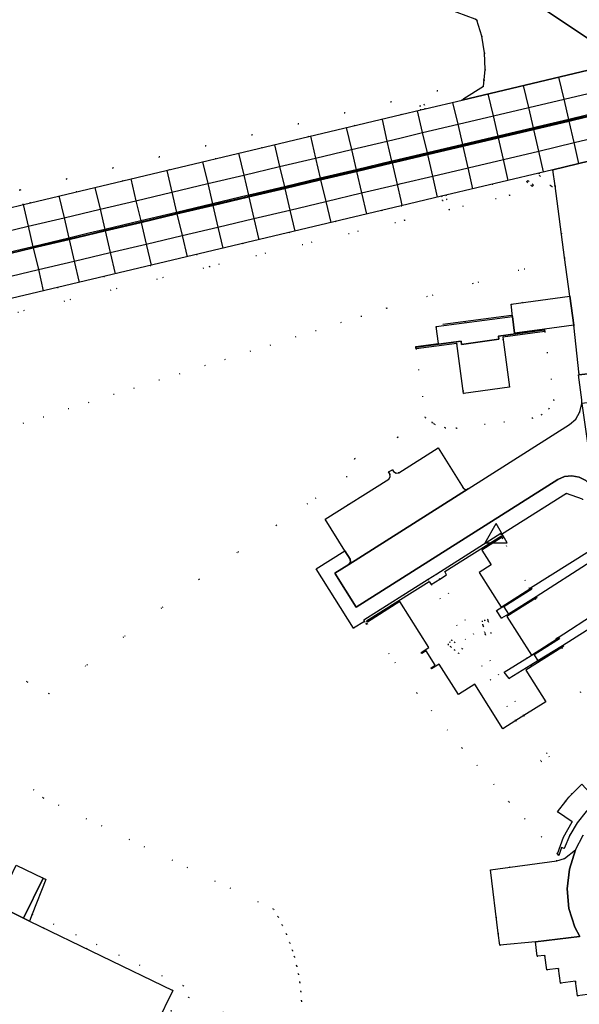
# Model space of a CAD drawing. Header units: metres. Extents: x 174791 to 179073, y 406431 to 409043.
# Tile 193 of 256: x 176948 to 177024, y 408032 to 408166. Entities that reach past the tile are written whole.
import ezdxf

# ---------------------------------------------------------------- set-up
doc = ezdxf.new("R2010")
doc.units = ezdxf.units.M
doc.linetypes.add('DOT', pattern=[6.35, 0, -6.35])
doc.layers.get('0').update_dxf_attribs({"color": 254})
for name, color, linetype in [('meetpunt_NAP-meting', 254, 'Continuous'), ('panden', 254, 'Continuous'), ('panden_ondergronds', 254, 'Continuous'), ('scheiding_muur', 254, 'Continuous'), ('terreindeelbegroeid', 254, 'DOT'), ('terreindeelonbegroeid', 254, 'DOT'), ('wegdeel_opstelplaats', 254, 'Continuous'), ('wegdeel_parkeervlak', 254, 'Continuous'), ('wegdeel_rijbaan', 254, 'Continuous'), ('wegdeel_rolbaan', 254, 'Continuous'), ('wegdeel_voetpad', 254, 'Continuous'), ('weginrichtingselement_markering_vliegtuigverharding', 254, 'Continuous'), ('weginrichtingselement_voeg_vliegtuigverharding', 254, 'Continuous')]:
    doc.layers.add(name, color=color, linetype=linetype)
doc.styles.add('MONOTXT', font='monotxt', dxfattribs={"height": 0.2})

# ---------------------------------------------------------------- blocks, each defined once
blk = doc.blocks.new('092')
at = {"color": 0, "linetype": 'Continuous'}
for p, q in [((-1.5, -0.862), (0, 1.732)), ((1.5, -0.862), (0, 1.732)), ((-1.5, -0.862), (1.5, -0.862))]:
    blk.add_line(p, q, dxfattribs=at)
at = {"color": 0, "linetype": 'Continuous', "style": 'MONOTXT', "width": 0.76}
blk.add_attdef('TAG00', (2, 3), '', height=2.5, dxfattribs=at)

msp = doc.modelspace()

# ---------------------------------------------------------------- linework, layer by layer
at = {"layer": 'panden'}
for points in [[(177019.459, 408123.492, 0), (177013.79, 408122.732, 0), (177014.696, 408115.973, 0), (177008.461, 408115.137, 0), (177007.555, 408121.897, 0), (177002.033, 408121.157, 0), (177001.999, 408121.405, 0), (177008.135, 408122.22, 0), (177008.195, 408121.774, 0), (177013.249, 408122.457, 0), (177013.189, 408122.903, 0), (177019.426, 408123.74, 0)], [(176948.866, 408044.093, 0), (176949.691, 408043.693, 0), (176969.087, 408034.286, 0), (176966.894, 408029.765, 0), (176969.941, 408028.282, 0), (176968.332, 408024.869, 0), (176966.722, 408021.457, 0), (176963.597, 408022.967, 0), (176961.405, 408018.446, 0), (176933.569, 408031.938, 0), (176941.194, 408047.813, 0), (176945.257, 408045.843, 0)]]:
    msp.add_polyline3d(points, close=True, dxfattribs=at)
at = {"layer": 'panden_ondergronds'}
msp.add_polyline3d([(177010.583, 408090.902, 0), (177013.543, 408086.206, 0), (177017.59, 408088.758, 0), (177017.621, 408088.777, 0), (177017.702, 408088.65, 0), (177013.901, 408086.254, 0), (177014.53, 408085.257, 0), (177014.542, 408085.238, 0), (177018.278, 408087.594, 0), (177018.285, 408087.599, 0), (177018.367, 408087.474, 0), (177018.358, 408087.468, 0), (177014.343, 408084.937, 0), (177017.648, 408079.691, 0), (177021.196, 408081.927, 0), (177021.361, 408082.031, 0), (177021.44, 408081.904, 0), (177018.008, 408079.74, 0), (177018.523, 408078.921, 0), (177018.55, 408078.877, 0), (177021.855, 408080.961, 0), (177021.896, 408080.987, 0), (177021.976, 408080.859, 0), (177021.767, 408080.727, 0), (177016.893, 408077.655, 0), (177019.586, 408073.383, 0), (177016.615, 408071.511, 0), (177015.542, 408070.835, 0), (177013.79, 408069.731, 0), (177009.978, 408075.78, 0), (177007.757, 408074.379, 0), (177005.172, 408078.483, 0), (177004.131, 408077.826, 0), (177004.05, 408077.952, 0), (177004.626, 408078.317, 0), (177003.379, 408080.296, 0), (177002.804, 408079.933, 0), (177002.723, 408080.06, 0), (177003.765, 408080.718, 0), (176999.839, 408086.943, 0), (176995.441, 408084.17, 0), (176995.334, 408084.338, 0), (177003.794, 408089.671, 0), (177004.06, 408089.248, 0), (177004.085, 408089.264, 0), (177005.252, 408089.999, 0), (177006.146, 408090.563, 0), (177005.912, 408091.005, 0), (177013.607, 408095.857, 0), (177013.713, 408095.688, 0), (177010.921, 408093.928, 0), (177012.191, 408091.913, 0)], close=True, dxfattribs=at)
at = {"layer": 'scheiding_muur'}
for p, q in [((177005.645, 408124.498), (177014.962, 408125.736)), ((176950.149, 408046.742), (176951.061, 408048.538))]:
    msp.add_line(p, q, dxfattribs=at)
at = {"layer": 'terreindeelbegroeid'}
for points in [[(177010.023, 408165.809, 0), (177010.255, 408165.662, 0), (177010.937, 408163.494, 0), (177011.318, 408161.253, 0), (177011.392, 408158.982, 0), (177011.25, 408157.606, 0), (176948.372, 408142.666, 0), (176943.907, 408141.566, 0), (176943.324, 408141.423, 0), (176938.409, 408140.212, 0), (176934.501, 408139.113, 0), (176930.086, 408137.655, 0), (176924.937, 408137.365, 0), (176920.886, 408137.713, 0), (176916.927, 408138.629, 0), (176912.909, 408140.202, 0), (176909.177, 408142.359, 0), (176904.466, 408146.125, 0), (176899.611, 408151.743, 0), (176896.536, 408154.914, 0), (176892.512, 408158.727, 0), (176888.353, 408162.295, 0), (176884.626, 408165.191, 0), (176878.063, 408169.748, 0)], [(176943.907, 408141.566, 0), (176948.372, 408142.666, 0), (177011.25, 408157.606, 0), (177011.158, 408156.721, 0), (177008.502, 408155.06, 0), (177008.285, 408154.841, 0), (177003.266, 408153.651, 0), (177003.128, 408154.235, 0), (177002.544, 408154.097, 0), (177002.682, 408153.513, 0), (177000, 408152.877, 0), (176948.842, 408140.722, 0), (176944.386, 408139.624, 0)], [(176947.196, 408127.975, 0), (177000, 408140.52, 0), (177005.479, 408141.824, 0), (177005.618, 408141.24, 0), (177006.201, 408141.379, 0), (177006.063, 408141.962, 0), (177018.674, 408144.964, 0), (177018.785, 408144.569, 0), (177020.25, 408143.283, 0), (177014.684, 408141.958, 0), (177006.526, 408140.016, 0), (177000.462, 408138.574, 0), (176974.06, 408132.302, 0), (176948.086, 408126.131, 0)], [(176948.086, 408126.131, 0), (176974.06, 408132.302, 0), (177000.462, 408138.574, 0), (177006.526, 408140.016, 0), (177014.684, 408141.958, 0), (177020.25, 408143.283, 0), (177020.417, 408143.137, 0), (177020.852, 408143.215, 0), (177022.146, 408133.555, 0), (176998.047, 408126.674, 0), (176920.776, 408102.221, 0)], [(176916.161, 408093.35, 0), (176949.354, 408076.081, 0), (176952.319, 408074.446, 0), (176972.66, 408089.969, 0), (176983.109, 408097.273, 0), (176992.641, 408103.849, 0), (176993.68, 408106.263, 0), (176999.553, 408109.193, 0), (177004.234, 408111.178, 0), (177004.521, 408110.97, 0), (177005.973, 408110.472, 0), (177007.507, 408110.419, 0), (177017.791, 408111.797, 0), (177019.025, 408112.24, 0), (177020.036, 408113.076, 0), (177020.703, 408114.205, 0), (177019.459, 408123.492, 0), (177019.426, 408123.74, 0), (177019.415, 408123.819, 0), (177023.38, 408124.35, 0), (177024.108, 408117.662, 0), (177024.034, 408117.662, 0), (177024.494, 408114.243, 0)], [(177024.231, 408112.644, 0), (177023.657, 408111.665, 0), (177022.818, 408110.902, 0), (177009.071, 408102.195, 0), (177008.695, 408102.118, 0), (177008.386, 408102.344, 0), (177005.021, 408107.749, 0), (176999.699, 408104.39, 0), (176999.312, 408104.324, 0), (176998.991, 408104.55, 0), (176998.844, 408104.8, 0), (176998.318, 408104.494, 0), (176998.495, 408104.234, 0), (176998.544, 408103.856, 0), (176998.338, 408103.534, 0), (176989.723, 408098.088, 0), (176992.383, 408093.811, 0), (176988.5, 408091.369, 0), (176993.559, 408083.337, 0), (176995.04, 408084.265, 0), (176995.275, 408083.895, 0), (176995.404, 408083.977, 0), (177002.132, 408074.575, 0), (177008.262, 408067.122, 0), (177014.61, 408059.854, 0), (177021.17, 408052.776, 0), (177021.352, 408052.585, 0), (177021.725, 408053.667, 0), (177022.085, 408053.536, 0), (177022.861, 408055.32, 0), (177023.866, 408056.986, 0), (177025.082, 408058.505, 0)], [(177024.49, 408062.229, 0), (177023.145, 408060.885, 0), (177016.615, 408071.511, 0), (177005.252, 408089.999, 0), (177004.833, 408090.681, 0), (177013.509, 408096.171, 0), (177013.599, 408096.028, 0), (177013.849, 408095.633, 0), (177013.695, 408095.536, 0), (177017.399, 408088.727, 0), (177017.549, 408088.823, 0), (177017.59, 408088.758, 0), (177017.636, 408088.686, 0), (177012.941, 408085.759, 0), (177013.611, 408084.684, 0), (177014.53, 408085.257, 0), (177018.278, 408087.594, 0), (177018.358, 408087.468, 0), (177018.368, 408087.453, 0), (177018.174, 408087.33, 0), (177021.028, 408081.925, 0), (177021.15, 408082.001, 0), (177021.196, 408081.927, 0), (177021.235, 408081.864, 0), (177017.022, 408079.275, 0), (177013.973, 408077.402, 0), (177014.647, 408076.54, 0), (177017.592, 408078.349, 0), (177018.523, 408078.921, 0), (177021.852, 408080.966, 0), (177021.855, 408080.961, 0), (177021.93, 408080.843, 0), (177021.762, 408080.739, 0), (177021.767, 408080.727, 0), (177029.349, 408062.691, 0)], [(176986.562, 408031.262, 0), (176986.531, 408032.87, 0), (176986.436, 408034.151, 0), (176986.285, 408035.393, 0), (176986.1, 408036.496, 0), (176985.866, 408037.601, 0), (176985.544, 408038.841, 0), (176985.284, 408039.698, 0), (176984.925, 408040.74, 0), (176984.467, 408041.897, 0), (176983.91, 408043.126, 0), (176983.332, 408044.251, 0), (176982.731, 408045.298, 0), (176951.51, 408060.379, 0), (176940.398, 408069.904, 0)], [(176940.398, 408069.904, 0), (176951.51, 408060.379, 0), (176982.731, 408045.298, 0), (176983.332, 408044.251, 0), (176983.91, 408043.126, 0), (176984.467, 408041.897, 0), (176984.925, 408040.74, 0), (176985.284, 408039.698, 0), (176985.544, 408038.841, 0), (176985.866, 408037.601, 0), (176986.1, 408036.496, 0), (176986.285, 408035.393, 0), (176986.436, 408034.151, 0), (176986.531, 408032.87, 0), (176986.562, 408031.262, 0)], [(177024.656, 408055.309, 0), (177023.621, 408053.319, 0), (177022.144, 408052.143, 0), (177021.114, 408051.848, 0), (177012.095, 408050.616, 0), (177013.158, 408042.036, 0), (177013.357, 408040.433, 0), (177018.198, 408040.884, 0), (177018.436, 408038.917, 0), (177019.476, 408039.04, 0), (177019.746, 408037.072, 0), (177021.322, 408037.26, 0), (177021.595, 408035.29, 0), (177023.624, 408035.533, 0), (177023.881, 408033.574, 0), (177025.263, 408033.736, 0)], [(176975.966, 408031.292, 0), (176971.228, 408033.389, 0), (176968.862, 408031.521, 0), (176970.51, 408034.931, 0), (176950.055, 408044.626, 0), (176951.889, 408049.331, 0), (176951.511, 408049.517, 0), (176947.891, 408051.256, 0)]]:
    msp.add_polyline3d(points, dxfattribs=at)
for points in [[(177017.837, 408143.415, 0), (177017.236, 408143.894, 0), (177017.146, 408143.919, 0), (177017.063, 408143.874, 0), (177017.04, 408143.828, 0), (177017.038, 408143.777, 0), (177017.057, 408143.729, 0), (177017.668, 408143.227, 0), (177017.764, 408143.206, 0), (177017.845, 408143.259, 0), (177017.868, 408143.339, 0)], [(177022.852, 408128.285, 0), (177014.923, 408127.223, 0), (177015.105, 408125.551, 0), (177004.757, 408124.176, 0), (177005.063, 408121.896, 0), (177001.989, 408121.484, 0), (177001.999, 408121.405, 0), (177002.033, 408121.157, 0), (177003.277, 408111.87, 0), (177004.234, 408111.178, 0), (176999.553, 408109.193, 0), (176993.68, 408106.263, 0), (176992.641, 408103.849, 0), (176983.109, 408097.273, 0), (176972.66, 408089.969, 0), (176952.319, 408074.446, 0), (176949.354, 408076.081, 0), (176916.161, 408093.35, 0), (176920.776, 408102.221, 0), (176998.047, 408126.674, 0), (177022.146, 408133.555, 0)], [(177004.234, 408111.178, 0), (177003.277, 408111.87, 0), (177002.033, 408121.157, 0), (177007.555, 408121.897, 0), (177008.461, 408115.137, 0), (177014.696, 408115.973, 0), (177013.79, 408122.732, 0), (177019.459, 408123.492, 0), (177020.703, 408114.205, 0), (177020.036, 408113.076, 0), (177019.025, 408112.24, 0), (177017.791, 408111.797, 0), (177007.507, 408110.419, 0), (177005.973, 408110.472, 0), (177004.521, 408110.97, 0)], [(177017.549, 408088.823, 0), (177017.399, 408088.727, 0), (177013.695, 408095.536, 0), (177013.849, 408095.633, 0), (177013.599, 408096.028, 0), (177022.396, 408101.598, 0), (177024.551, 408100.813, 0), (177025.519, 408093.823, 0)], [(177026.028, 408090.145, 0), (177025.559, 408090.071, 0), (177025.797, 408089.015, 0), (177026.167, 408089.069, 0), (177026.67, 408085.589, 0), (177021.15, 408082.001, 0), (177021.028, 408081.925, 0), (177018.174, 408087.33, 0), (177018.368, 408087.453, 0), (177018.358, 408087.468, 0), (177018.278, 408087.594, 0), (177018.285, 408087.599, 0), (177025.731, 408092.386, 0)], [(177004.086, 408089.264, 0), (177015.542, 408070.835, 0), (177022.32, 408059.934, 0), (177021.203, 408058.463, 0), (177023.185, 408057.138, 0), (177022.006, 408055.036, 0), (177021.17, 408052.776, 0), (177014.61, 408059.854, 0), (177008.262, 408067.122, 0), (177002.132, 408074.575, 0), (176995.404, 408083.977, 0), (176995.275, 408083.895, 0), (176995.04, 408084.265, 0), (176994.941, 408084.422, 0), (177003.664, 408089.942, 0)], [(177023.145, 408060.885, 0), (177022.718, 408060.458, 0), (177022.32, 408059.934, 0), (177015.542, 408070.835, 0), (177004.086, 408089.264, 0), (177003.664, 408089.942, 0), (177004.833, 408090.681, 0), (177005.252, 408089.999, 0), (177016.615, 408071.511, 0)], [(177011.138, 408083.616, 0), (177011.344, 408082.771, 0), (177011.419, 408082.464, 0), (177012.197, 408082.653, 0), (177011.81, 408084.24, 0), (177011.747, 408084.499, 0), (177011.358, 408084.404, 0), (177010.969, 408084.31, 0), (177011.094, 408083.797, 0)], [(177030.766, 408065.77, 0), (177030.658, 408064.949, 0), (177030.069, 408063.036, 0), (177029.488, 408062.753, 0), (177029.349, 408062.691, 0), (177021.767, 408080.727, 0), (177021.762, 408080.739, 0), (177021.93, 408080.843, 0), (177021.855, 408080.961, 0), (177021.852, 408080.966, 0), (177026.937, 408084.168, 0), (177028.671, 408084.42, 0), (177030.348, 408072.357, 0), (177030.589, 408070.553, 0), (177030.918, 408066.934, 0)], [(177006.737, 408080.812, 0), (177007.27, 408080.367, 0), (177007.808, 408079.918, 0), (177008.321, 408080.533, 0), (177007.258, 408081.419, 0), (177006.862, 408081.75, 0), (177006.605, 408081.443, 0), (177006.349, 408081.136, 0)], [(176979.26, 408023.563, 0), (176976.648, 408017.517, 0), (176974.521, 408015.919, 0), (176972.102, 408015.042, 0), (176970.398, 408014.843, 0), (176968.355, 408014.953, 0), (176963.599, 408017.051, 0), (176963.531, 408020.542, 0), (176964.05, 408021.613, 0), (176966.295, 408020.553, 0), (176966.722, 408021.457, 0), (176968.332, 408024.869, 0), (176969.941, 408028.282, 0), (176970.366, 408029.182, 0), (176968.24, 408030.233, 0), (176968.862, 408031.521, 0), (176971.228, 408033.389, 0), (176975.966, 408031.292, 0), (176977.508, 408029.578, 0), (176978.48, 408027.988, 0), (176979.284, 408025.387, 0)]]:
    msp.add_polyline3d(points, close=True, dxfattribs=at)
at = {"layer": 'terreindeelonbegroeid'}
for points in [[(177003.266, 408153.651, 0), (177002.682, 408153.513, 0), (177002.544, 408154.097, 0), (177003.128, 408154.235, 0)], [(177020.852, 408143.215, 0), (177020.417, 408143.137, 0), (177020.25, 408143.283, 0), (177018.785, 408144.569, 0), (177018.674, 408144.964, 0), (177020.557, 408145.412, 0)], [(177017.837, 408143.415, 0), (177017.868, 408143.339, 0), (177017.845, 408143.259, 0), (177017.764, 408143.206, 0), (177017.668, 408143.227, 0), (177017.057, 408143.729, 0), (177017.038, 408143.777, 0), (177017.04, 408143.828, 0), (177017.063, 408143.874, 0), (177017.146, 408143.919, 0), (177017.236, 408143.894, 0)], [(177005.479, 408141.824, 0), (177006.063, 408141.962, 0), (177006.201, 408141.379, 0), (177005.618, 408141.24, 0)], [(177019.459, 408123.492, 0), (177013.79, 408122.732, 0), (177014.696, 408115.973, 0), (177008.461, 408115.137, 0), (177007.555, 408121.897, 0), (177002.033, 408121.157, 0), (177001.999, 408121.405, 0), (177008.135, 408122.22, 0), (177008.195, 408121.774, 0), (177013.249, 408122.457, 0), (177013.189, 408122.903, 0), (177019.426, 408123.74, 0)], [(177011.344, 408082.771, 0), (177011.138, 408083.616, 0), (177011.094, 408083.797, 0), (177010.969, 408084.31, 0), (177011.358, 408084.404, 0), (177011.747, 408084.499, 0), (177011.81, 408084.24, 0), (177012.197, 408082.653, 0), (177011.419, 408082.464, 0)], [(177007.27, 408080.367, 0), (177006.737, 408080.812, 0), (177006.349, 408081.136, 0), (177006.605, 408081.443, 0), (177006.862, 408081.75, 0), (177007.258, 408081.419, 0), (177008.321, 408080.533, 0), (177007.808, 408079.918, 0)], [(176968.862, 408031.521, 0), (176968.24, 408030.233, 0), (176970.366, 408029.182, 0), (176969.941, 408028.282, 0), (176966.894, 408029.765, 0), (176969.087, 408034.286, 0), (176949.691, 408043.693, 0), (176950.055, 408044.626, 0), (176970.51, 408034.931, 0)]]:
    msp.add_polyline3d(points, close=True, dxfattribs=at)
at = {"layer": 'wegdeel_opstelplaats'}
for points in [[(177024.217, 408041.597, 0), (177024.167, 408041.591, 0), (177018.198, 408040.884, 0), (177013.357, 408040.433, 0), (177013.158, 408042.036, 0), (177012.095, 408050.616, 0), (177021.114, 408051.848, 0), (177022.144, 408052.143, 0), (177023.621, 408053.319, 0), (177022.809, 408050.739, 0), (177022.501, 408048.052, 0), (177022.738, 408045.4, 0), (177023.519, 408042.855, 0)], [(176951.511, 408049.517, 0), (176948.866, 408044.093, 0), (176945.257, 408045.843, 0), (176947.891, 408051.256, 0)]]:
    msp.add_polyline3d(points, close=True, dxfattribs=at)
at = {"layer": 'wegdeel_parkeervlak'}
msp.add_polyline3d([(177009.071, 408102.195, 0), (176992.939, 408091.973, 0), (176993.166, 408092.304, 0), (176993.087, 408092.697, 0), (176992.383, 408093.811, 0), (176989.723, 408098.088, 0), (176998.338, 408103.534, 0), (176998.544, 408103.856, 0), (176998.495, 408104.234, 0), (176998.318, 408104.494, 0), (176998.844, 408104.8, 0), (176998.991, 408104.55, 0), (176999.312, 408104.324, 0), (176999.699, 408104.39, 0), (177005.021, 408107.749, 0), (177008.386, 408102.344, 0), (177008.695, 408102.118, 0)], close=True, dxfattribs=at)
msp.add_polyline3d([(177025.263, 408033.736, 0), (177023.881, 408033.574, 0), (177023.624, 408035.533, 0), (177021.595, 408035.29, 0), (177021.322, 408037.26, 0), (177019.746, 408037.072, 0), (177019.476, 408039.04, 0), (177018.436, 408038.917, 0), (177018.198, 408040.884, 0), (177024.167, 408041.591, 0)], dxfattribs=at)
at = {"layer": 'wegdeel_rijbaan'}
for points in [[(177031.04, 408160.237, 0), (177008.285, 408154.841, 0), (177008.502, 408155.06, 0), (177011.158, 408156.721, 0), (177011.25, 408157.606, 0), (177011.392, 408158.982, 0), (177011.318, 408161.253, 0), (177010.937, 408163.494, 0), (177010.255, 408165.662, 0), (177010.023, 408165.809, 0), (177005.144, 408167.61, 0), (177000, 408169.51, 0), (176970.124, 408180.554, 0), (176969.524, 408180.765, 0), (176971.291, 408185.613, 0), (176982.79, 408181.368, 0), (176986.4, 408180.035, 0), (177000, 408175.016, 0), (177004.364, 408173.405, 0), (177014.652, 408169.677, 0), (177016.734, 408168.962, 0), (177026.613, 408162.338, 0)], [(177026.613, 408162.338, 0), (177016.734, 408168.962, 0)], [(177024.217, 408041.597, 0), (177023.519, 408042.855, 0), (177022.738, 408045.4, 0), (177022.501, 408048.052, 0), (177022.809, 408050.739, 0), (177023.621, 408053.319, 0), (177024.656, 408055.309, 0)]]:
    msp.add_polyline3d(points, dxfattribs=at)
for points in [[(177025.85, 408144.432, 0), (177027.225, 408134.052, 0), (177029.1, 408118.256, 0), (177024.108, 408117.662, 0), (177023.38, 408124.35, 0), (177022.852, 408128.285, 0), (177022.146, 408133.555, 0), (177020.852, 408143.215, 0), (177020.557, 408145.412, 0), (177025.562, 408146.604, 0)], [(177023.38, 408124.35, 0), (177019.415, 408123.819, 0), (177015.351, 408123.275, 0), (177015.105, 408125.551, 0), (177014.923, 408127.223, 0), (177022.852, 408128.285, 0)], [(177019.415, 408123.819, 0), (177019.426, 408123.74, 0), (177013.189, 408122.903, 0), (177013.249, 408122.457, 0), (177008.195, 408121.774, 0), (177008.135, 408122.22, 0), (177001.999, 408121.405, 0), (177001.989, 408121.484, 0), (177005.063, 408121.896, 0), (177004.757, 408124.176, 0), (177015.105, 408125.551, 0), (177015.351, 408123.275, 0)], [(177029.734, 408114.384, 0), (177024.488, 408113.749, 0), (177024.499, 408113.996, 0), (177024.494, 408114.243, 0), (177024.034, 408117.662, 0), (177024.108, 408117.662, 0), (177029.1, 408118.256, 0), (177029.217, 408118.274, 0)], [(177026.206, 408101.715, 0), (177025.735, 408102.606, 0), (177025.021, 408103.319, 0), (177024.13, 408103.79, 0), (177023.139, 408103.977, 0), (177022.137, 408103.863, 0), (177021.213, 408103.46, 0), (176993.917, 408086.206, 0), (176991.04, 408090.788, 0), (176992.939, 408091.973, 0), (177009.071, 408102.195, 0), (177022.818, 408110.902, 0), (177023.657, 408111.665, 0), (177024.231, 408112.644, 0), (177024.488, 408113.749, 0)]]:
    msp.add_polyline3d(points, close=True, dxfattribs=at)
at = {"layer": 'wegdeel_rolbaan'}
for points in [[(176944.386, 408139.624, 0), (176948.842, 408140.722, 0), (177000, 408152.877, 0), (177002.682, 408153.513, 0), (177003.266, 408153.651, 0), (177008.285, 408154.841, 0), (177031.04, 408160.237, 0)], [(177025.562, 408146.604, 0), (177020.557, 408145.412, 0), (177018.674, 408144.964, 0), (177006.063, 408141.962, 0), (177005.479, 408141.824, 0), (177000, 408140.52, 0), (176947.196, 408127.975, 0), (176946.611, 408127.837, 0), (176945.683, 408127.623, 0), (176937.68, 408125.39, 0), (176929.886, 408122.511, 0), (176922.352, 408119.006, 0), (176914.871, 408114.735, 0), (176907.778, 408109.848, 0), (176901.124, 408104.378, 0), (176894.956, 408098.365, 0), (176894.518, 408097.873, 0), (176891.626, 408094.616, 0), (176889.04, 408091.474, 0), (176875.252, 408074.893, 0), (176874.523, 408074.018, 0), (176872.52, 408071.616, 0), (176867.908, 408066.09, 0), (176863.156, 408060.396, 0)]]:
    msp.add_polyline3d(points, dxfattribs=at)
at = {"layer": 'wegdeel_voetpad'}
for points in [[(177024.551, 408100.813, 0), (177022.396, 408101.598, 0), (177013.599, 408096.028, 0), (177013.509, 408096.171, 0), (177004.833, 408090.681, 0), (177003.664, 408089.942, 0), (176994.941, 408084.422, 0), (176995.04, 408084.265, 0), (176993.559, 408083.337, 0), (176988.5, 408091.369, 0), (176992.383, 408093.811, 0), (176993.087, 408092.697, 0), (176993.166, 408092.304, 0), (176992.939, 408091.973, 0), (176991.04, 408090.788, 0), (176993.917, 408086.206, 0), (177021.213, 408103.46, 0), (177022.137, 408103.863, 0), (177023.139, 408103.977, 0), (177024.13, 408103.79, 0), (177025.021, 408103.319, 0)], [(177025.731, 408092.386, 0), (177018.285, 408087.599, 0), (177018.278, 408087.594, 0), (177014.53, 408085.257, 0), (177013.611, 408084.684, 0), (177012.941, 408085.759, 0), (177017.636, 408088.686, 0), (177017.59, 408088.758, 0), (177017.549, 408088.823, 0), (177025.519, 408093.823, 0)], [(177026.937, 408084.168, 0), (177021.852, 408080.966, 0), (177018.523, 408078.921, 0), (177017.592, 408078.349, 0), (177014.647, 408076.54, 0), (177013.973, 408077.402, 0), (177017.022, 408079.275, 0), (177021.235, 408081.864, 0), (177021.196, 408081.927, 0), (177021.15, 408082.001, 0), (177026.67, 408085.589, 0)]]:
    msp.add_polyline3d(points, dxfattribs=at)
for points in [[(177028.466, 408061.971, 0), (177028.691, 408061.618, 0), (177026.762, 408060.205, 0), (177025.082, 408058.505, 0), (177023.866, 408056.986, 0), (177022.861, 408055.32, 0), (177022.085, 408053.536, 0), (177021.725, 408053.667, 0), (177021.352, 408052.585, 0), (177021.17, 408052.776, 0), (177022.006, 408055.036, 0), (177023.185, 408057.138, 0), (177021.203, 408058.463, 0), (177022.32, 408059.934, 0), (177022.718, 408060.458, 0), (177023.145, 408060.885, 0), (177024.49, 408062.229, 0), (177026.063, 408060.494, 0), (177027.214, 408061.315, 0)], [(176950.055, 408044.626, 0), (176949.691, 408043.693, 0), (176948.866, 408044.093, 0), (176951.511, 408049.517, 0), (176951.889, 408049.331, 0)]]:
    msp.add_polyline3d(points, close=True, dxfattribs=at)
at = {"layer": 'weginrichtingselement_markering_vliegtuigverharding'}
for points in [[(177027.492, 408153.377, 0), (177022.705, 408152.238, 0), (177018.471, 408151.231, 0), (177017.919, 408151.1, 0), (177013.132, 408149.967, 0), (177008.344, 408148.833, 0), (177003.556, 408147.699, 0), (176999.553, 408146.751, 0), (176998.768, 408146.565, 0), (176993.919, 408145.417, 0), (176989.053, 408144.264, 0), (176984.189, 408143.112, 0), (176979.773, 408142.066, 0), (176979.323, 408141.959, 0), (176974.459, 408140.799, 0), (176969.596, 408139.639, 0), (176964.732, 408138.479, 0), (176959.869, 408137.319, 0), (176957.723, 408136.807, 0), (176955.005, 408136.158, 0), (176950.142, 408134.996, 0), (176945.279, 408133.834, 0)], [(177027.526, 408153.231, 0), (177022.739, 408152.092, 0), (177018.506, 408151.085, 0), (177017.953, 408150.954, 0), (177013.166, 408149.82, 0), (177008.378, 408148.687, 0), (177003.59, 408147.553, 0), (176999.588, 408146.605, 0), (176998.802, 408146.419, 0), (176993.953, 408145.27, 0), (176989.088, 408144.118, 0), (176984.223, 408142.966, 0), (176979.808, 408141.92, 0), (176979.357, 408141.813, 0), (176974.493, 408140.652, 0), (176969.63, 408139.493, 0), (176964.766, 408138.333, 0), (176959.903, 408137.173, 0), (176957.758, 408136.661, 0), (176955.04, 408136.012, 0), (176950.176, 408134.85, 0), (176945.314, 408133.688, 0)]]:
    msp.add_polyline3d(points, dxfattribs=at)
at = {"layer": 'weginrichtingselement_voeg_vliegtuigverharding'}
msp.add_line((177000.161, 408140.558), (177000, 408141.253), dxfattribs=at)
for points in [[(177000, 408149.746, 0), (177002.921, 408150.439, 0), (177007.709, 408151.575, 0), (177012.495, 408152.711, 0), (177017.283, 408153.847, 0), (177022.069, 408154.983, 0), (177026.856, 408156.119, 0), (177031.644, 408157.255, 0), (177036.431, 408158.391, 0), (177041.218, 408159.527, 0), (177046.005, 408160.663, 0), (177050.829, 408161.808, 0), (177055.231, 408162.852, 0), (177059.616, 408163.893, 0)], [(177000, 408146.622, 0), (177003.607, 408147.476, 0), (177008.396, 408148.61, 0), (177013.183, 408149.744, 0), (177017.971, 408150.877, 0), (177022.758, 408152.011, 0), (177027.546, 408153.145, 0), (177032.334, 408154.278, 0), (177037.122, 408155.412, 0), (177041.909, 408156.546, 0), (177046.697, 408157.679, 0), (177051.527, 408158.823, 0), (177055.936, 408159.867, 0), (177060.307, 408160.902, 0)], [(177000, 408143.533, 0), (177004.286, 408144.549, 0), (177009.074, 408145.683, 0), (177013.862, 408146.817, 0), (177018.649, 408147.952, 0), (177023.436, 408149.086, 0), (177028.224, 408150.22, 0), (177033.012, 408151.354, 0), (177037.799, 408152.489, 0), (177042.587, 408153.623, 0), (177047.374, 408154.757, 0), (177052.209, 408155.903, 0), (177056.626, 408156.949, 0), (177061.014, 408157.989, 0)], [(177024.095, 408146.244, 0), (177023.436, 408149.086, 0), (177022.758, 408152.011, 0), (177022.739, 408152.092, 0), (177022.705, 408152.238, 0), (177022.069, 408154.983, 0), (177021.382, 408157.947, 0)], [(177019.307, 408145.112, 0), (177018.649, 408147.952, 0), (177017.971, 408150.877, 0), (177017.953, 408150.954, 0), (177017.919, 408151.1, 0), (177017.283, 408153.847, 0), (177016.596, 408156.812, 0)], [(177014.521, 408143.973, 0), (177013.862, 408146.817, 0), (177013.183, 408149.744, 0), (177013.166, 408149.82, 0), (177013.132, 408149.967, 0), (177012.495, 408152.711, 0), (177011.808, 408155.677, 0)], [(177004.947, 408141.696, 0), (177004.286, 408144.549, 0), (177003.607, 408147.476, 0), (177003.59, 408147.553, 0), (177003.556, 408147.699, 0), (177002.921, 408150.439, 0), (177002.233, 408153.407, 0)], [(177009.734, 408142.835, 0), (177009.074, 408145.683, 0), (177008.396, 408148.61, 0), (177008.378, 408148.687, 0), (177008.344, 408148.833, 0), (177007.709, 408151.575, 0), (177007.021, 408154.542, 0)], [(177000, 408141.253, 0), (176999.499, 408143.414, 0), (176998.82, 408146.343, 0), (176998.802, 408146.419, 0), (176998.768, 408146.565, 0), (176998.134, 408149.303, 0), (176997.463, 408152.196, 0)], [(176992.581, 408151.114, 0), (176993.277, 408148.151, 0), (176993.919, 408145.417, 0), (176993.953, 408145.27, 0), (176993.971, 408145.195, 0), (176994.659, 408142.267, 0), (176995.33, 408139.41, 0)], [(176944.621, 408136.604, 0), (176944.628, 408136.606, 0), (176949.493, 408137.76, 0), (176954.358, 408138.915, 0), (176959.223, 408140.069, 0), (176964.087, 408141.224, 0), (176968.953, 408142.378, 0), (176973.817, 408143.533, 0), (176978.682, 408144.687, 0), (176983.547, 408145.842, 0), (176988.412, 408146.996, 0), (176993.277, 408148.151, 0), (176998.134, 408149.303, 0), (177000, 408149.746, 0)], [(176987.716, 408149.959, 0), (176988.412, 408146.996, 0), (176989.053, 408144.264, 0), (176989.088, 408144.118, 0), (176989.106, 408144.043, 0), (176989.793, 408141.115, 0), (176990.465, 408138.254, 0)], [(176982.852, 408148.803, 0), (176983.547, 408145.842, 0), (176984.189, 408143.112, 0), (176984.223, 408142.966, 0), (176984.241, 408142.891, 0), (176984.929, 408139.962, 0), (176985.601, 408137.099, 0)], [(176977.987, 408147.647, 0), (176978.682, 408144.687, 0), (176979.323, 408141.959, 0), (176979.357, 408141.813, 0), (176979.375, 408141.738, 0), (176980.063, 408138.809, 0), (176980.736, 408135.943, 0)], [(176945.307, 408133.672, 0), (176945.317, 408133.674, 0), (176950.182, 408134.826, 0), (176955.047, 408135.978, 0), (176959.913, 408137.13, 0), (176964.778, 408138.282, 0), (176969.644, 408139.434, 0), (176974.509, 408140.586, 0), (176979.375, 408141.738, 0), (176984.241, 408142.891, 0), (176989.106, 408144.043, 0), (176993.971, 408145.195, 0), (176998.82, 408146.343, 0), (177000, 408146.622, 0)], [(176973.122, 408146.491, 0), (176973.817, 408143.533, 0), (176974.459, 408140.799, 0), (176974.493, 408140.652, 0), (176974.509, 408140.586, 0), (176975.197, 408137.656, 0), (176975.871, 408134.787, 0)], [(176963.393, 408144.179, 0), (176964.087, 408141.224, 0), (176964.732, 408138.479, 0), (176964.766, 408138.333, 0), (176964.778, 408138.282, 0), (176965.467, 408135.351, 0), (176966.142, 408132.476, 0)], [(176968.258, 408145.335, 0), (176968.953, 408142.378, 0), (176969.596, 408139.639, 0), (176969.63, 408139.493, 0), (176969.644, 408139.434, 0), (176970.332, 408136.504, 0), (176971.007, 408133.632, 0)], [(176946.016, 408130.742, 0), (176950.871, 408131.892, 0), (176955.736, 408133.045, 0), (176960.602, 408134.198, 0), (176965.467, 408135.351, 0), (176970.332, 408136.504, 0), (176975.197, 408137.656, 0), (176980.063, 408138.809, 0), (176984.929, 408139.962, 0), (176989.793, 408141.115, 0), (176994.659, 408142.267, 0), (176999.499, 408143.414, 0), (177000, 408143.533, 0)], [(176958.529, 408143.024, 0), (176959.223, 408140.069, 0), (176959.869, 408137.319, 0), (176959.903, 408137.173, 0), (176959.913, 408137.13, 0), (176960.602, 408134.198, 0), (176961.278, 408131.32, 0)], [(176953.664, 408141.868, 0), (176954.358, 408138.915, 0), (176955.005, 408136.158, 0), (176955.04, 408136.012, 0), (176955.047, 408135.978, 0), (176955.736, 408133.045, 0), (176956.413, 408130.165, 0)], [(176948.8, 408140.711, 0), (176949.493, 408137.76, 0), (176950.142, 408134.996, 0), (176950.176, 408134.85, 0), (176950.182, 408134.826, 0), (176950.871, 408131.892, 0), (176951.548, 408129.009, 0)]]:
    msp.add_polyline3d(points, dxfattribs=at)

# ---------------------------------------------------------------- block references
at = {"layer": 'meetpunt_NAP-meting'}
msp.add_blockref('092', (177012.866, 408095.764), dxfattribs=at)

doc.saveas('drawing.dxf')
